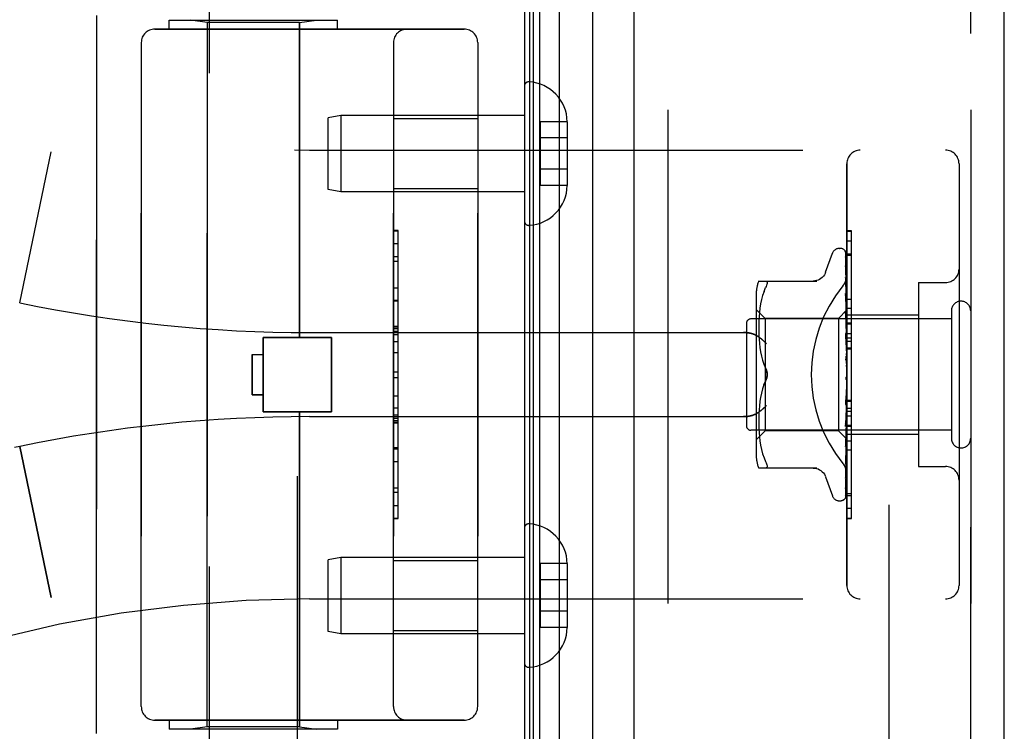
# Model space of a CAD drawing. Header units: inches. Extents: x 0 to 200, y 0 to 129.
# Tile 15 of 256: x 18.9 to 21.09, y 55.02 to 56.6. Entities that reach past the tile are written whole.
import ezdxf

# ---------------------------------------------------------------- set-up
doc = ezdxf.new("R2010")
doc.units = ezdxf.units.IN
doc.header["$LTSCALE"] = 11
doc.header["$MEASUREMENT"] = 0
doc.linetypes.add('HIDDEN', pattern=[0.2, 0.1, -0.1])
doc.layers.get('0').update_dxf_attribs({"linetype": 'CONTINUOUS'})
for name, color, linetype in [('DEFAULT_2', 8, 'HIDDEN'), ('LEFTHAND_DOOR_ASSEMBLY', 7, 'CONTINUOUS'), ('RIGHTHAND_DOOR_ASSEMBLY', 7, 'CONTINUOUS')]:
    doc.layers.add(name, color=color, linetype=linetype)

msp = doc.modelspace()

# ---------------------------------------------------------------- linework, layer by layer
at = {"color": 3, "linetype": 'Continuous'}
msp.add_line((20.0236, 94.0818), (20.0236, 34.2898), dxfattribs=at)
at = {"layer": 'DEFAULT_2', "color": 8, "linetype": 'HIDDEN'}
msp.add_line((20.8361, 92.9202), (20.8361, 35.4514), dxfattribs=at)
at = {"layer": 'LEFTHAND_DOOR_ASSEMBLY', "color": 7, "linetype": 'Continuous'}
for p, q in [((20.0579, 34.5294), (20.0579, 93.8422)), ((20.1013, 93.8512), (20.1013, 34.5204)), ((20.0355, 34.5385), (20.0355, 93.8331)), ((20.0442, 34.5361), (20.0442, 93.8355)), ((20.1765, 34.5488), (20.1765, 93.8228))]:
    msp.add_line(p, q, dxfattribs=at)
at = {"layer": 'LEFTHAND_DOOR_ASSEMBLY', "color": 3, "linetype": 'Continuous'}
for p, q in [((20.2686, 34.5708), (20.2686, 93.8008)), ((21.0936, 34.5708), (21.0936, 93.8008))]:
    msp.add_line(p, q, dxfattribs=at)
at = {"layer": 'LEFTHAND_DOOR_ASSEMBLY', "color": 8, "linetype": 'HIDDEN'}
for p, q in [((20.3436, 93.8008), (20.3436, 34.5708)), ((21.0186, 34.5708), (21.0186, 93.8008)), ((19.3216, 54.2828), (19.3216, 57.1308)), ((19.5176, 54.4843), (19.5176, 57.1308)), ((19.0696, 55.0108), (19.0696, 56.6108)), ((19.2321, 56.6008), (19.6071, 56.6008)), ((19.2321, 56.5808), (19.2321, 56.6008)), ((19.3166, 56.5955), (19.2791, 56.6008)), ((19.5226, 56.5955), (19.3166, 56.5955)), ((19.3166, 55.0261), (19.3166, 56.5955)), ((19.5226, 56.5955), (19.5601, 56.6008)), ((19.5226, 55.8938), (19.5226, 56.5955)), ((19.6071, 56.5808), (19.6071, 56.6008)), ((19.1996, 56.5808), (19.8896, 56.5808)), ((19.1696, 56.5508), (19.1696, 55.0708)), ((19.7321, 55.0708), (19.7321, 56.5508)), ((19.9196, 56.5508), (19.9196, 55.0708)), ((20.0236, 56.4532), (20.0236, 56.1534)), ((19.6144, 56.3883), (19.5861, 56.3833)), ((19.5861, 56.2233), (19.5861, 56.3833)), ((20.0236, 56.3883), (19.6144, 56.3883)), ((19.6144, 56.3883), (19.6144, 56.2183)), ((19.7321, 56.3813), (19.9196, 56.3813)), ((20.1191, 56.3744), (20.0591, 56.3744)), ((20.0591, 56.3744), (20.0591, 56.2322)), ((20.1191, 56.3744), (20.1191, 56.3733)), ((20.1191, 56.3733), (20.1191, 56.2333)), ((20.1191, 56.3383), (20.0591, 56.3383)), ((18.8986, 55.9708), (18.9684, 56.3074)), ((19.5446, 56.3108), (20.9626, 56.3108)), ((20.7426, 55.3408), (20.7426, 56.2808)), ((20.9926, 56.2808), (20.9926, 55.3408)), ((20.1191, 56.2683), (20.0591, 56.2683)), ((19.6144, 56.2183), (19.5861, 56.2233)), ((20.0236, 56.2183), (19.6144, 56.2183)), ((19.7321, 56.2253), (19.9196, 56.2253)), ((20.1191, 56.2322), (20.0591, 56.2322)), ((20.1191, 56.2333), (20.1191, 56.2322)), ((19.7421, 56.1318), (19.7321, 56.1318)), ((19.7321, 56.1315), (19.7421, 56.1315)), ((19.7421, 55.4898), (19.7421, 56.1318)), ((20.7426, 56.1086), (20.7526, 56.1086)), ((20.7526, 55.6979), (20.7526, 56.1086)), ((20.7261, 56.0921), (20.7269, 56.0921)), ((20.7399, 56.0824), (20.7418, 55.9536)), ((19.7421, 56.0734), (19.7321, 56.0734)), ((19.7321, 56.0632), (19.7421, 56.0632)), ((20.695, 56.0388), (20.7104, 56.0811)), ((20.7399, 56.0732), (20.7418, 55.9485)), ((20.7399, 56.0714), (20.7418, 55.9484)), ((20.7426, 56.0801), (20.7526, 56.0801)), ((20.7399, 56.0549), (20.7399, 56.0545)), ((20.7399, 56.0545), (20.7418, 55.9384)), ((20.7399, 56.0516), (20.7418, 55.9382)), ((20.5461, 56.0191), (20.6753, 56.0191)), ((20.7399, 56.027), (20.7399, 56.027)), ((20.7399, 56.027), (20.7418, 55.9237)), ((20.7407, 56.021), (20.7399, 56.027)), ((20.74, 56.0228), (20.7399, 56.0231)), ((20.7399, 56.0231), (20.7418, 55.9234)), ((20.7415, 56.0139), (20.7407, 56.021)), ((19.7321, 56.0044), (19.7421, 56.0044)), ((20.5579, 55.9961), (20.5548, 55.9872)), ((20.5579, 55.9961), (20.5615, 56.0046)), ((20.9026, 56.0158), (20.9626, 56.0158)), ((20.9026, 56.0158), (20.9026, 55.6058)), ((19.7421, 55.9742), (19.7321, 55.9742)), ((20.5405, 55.9904), (20.5405, 55.6312)), ((20.5523, 55.9779), (20.5503, 55.9683)), ((20.5548, 55.9873), (20.5523, 55.9779)), ((20.7399, 55.9915), (20.7399, 55.9916)), ((20.7399, 55.9916), (20.7418, 55.9049)), ((20.7411, 55.9802), (20.7399, 55.9915)), ((20.7399, 55.9868), (20.7418, 55.9045)), ((20.742, 55.9721), (20.7411, 55.9802)), ((20.5605, 55.9361), (20.5405, 55.9561)), ((20.5488, 55.9588), (20.5477, 55.9494)), ((20.5503, 55.9684), (20.5488, 55.9588)), ((20.7426, 55.9551), (20.7236, 55.9361)), ((20.7418, 55.9536), (20.7418, 55.9537)), ((20.7418, 55.9536), (20.7418, 55.9536)), ((20.7426, 55.9515), (20.7418, 55.9486)), ((20.7426, 55.9658), (20.742, 55.9721)), ((20.7426, 55.9588), (20.7526, 55.9588)), ((20.9756, 55.9528), (20.9756, 55.6688)), ((20.9756, 55.9348), (20.5286, 55.9348)), ((20.5464, 55.9319), (20.5462, 55.9235)), ((20.5469, 55.9406), (20.5464, 55.9318)), ((20.5477, 55.9495), (20.5469, 55.9405)), ((20.7236, 55.9361), (20.5605, 55.9361)), ((20.5605, 55.9361), (20.5605, 55.6856)), ((20.7236, 55.9361), (20.7236, 55.6856)), ((20.7399, 55.9494), (20.7399, 55.9497)), ((20.7399, 55.9497), (20.7418, 55.8826)), ((20.7416, 55.9324), (20.7399, 55.9494)), ((20.7399, 55.9442), (20.7418, 55.8822)), ((20.7426, 55.9213), (20.7416, 55.9324)), ((20.7418, 55.9484), (20.7418, 55.9486)), ((20.7418, 55.9485), (20.7418, 55.9484)), ((20.7426, 55.943), (20.7418, 55.9385)), ((20.7418, 55.9382), (20.7418, 55.9385)), ((20.7418, 55.9384), (20.7418, 55.9382)), ((20.7426, 55.9346), (20.7418, 55.9382)), ((20.7426, 55.9296), (20.7418, 55.9238)), ((20.7426, 55.9438), (20.9026, 55.9438)), ((19.7421, 55.9176), (19.7321, 55.9176)), ((19.7421, 55.9174), (19.7321, 55.9174)), ((19.7321, 55.9171), (19.7421, 55.9171)), ((20.5186, 55.9248), (20.5186, 55.6968)), ((20.5462, 55.9236), (20.5461, 55.9151)), ((20.5461, 55.9153), (20.5461, 55.9067)), ((20.5461, 55.9069), (20.5464, 55.8981)), ((20.7418, 55.9234), (20.7418, 55.9238)), ((20.7418, 55.9237), (20.7418, 55.9234)), ((20.7426, 55.9183), (20.7418, 55.9234)), ((20.7426, 55.912), (20.7418, 55.905)), ((19.4416, 55.8938), (19.5936, 55.8938)), ((19.4416, 55.7278), (19.4416, 55.8938)), ((19.5446, 55.9046), (20.5121, 55.9046)), ((19.5936, 55.7278), (19.5936, 55.8938)), ((20.5464, 55.8983), (20.5469, 55.8892)), ((20.5469, 55.8894), (20.5477, 55.8801)), ((20.74, 55.9024), (20.7399, 55.9027)), ((20.7399, 55.9027), (20.7418, 55.8578)), ((20.7399, 55.8967), (20.7418, 55.8572)), ((20.74, 55.9024), (20.7426, 55.8729)), ((20.7418, 55.9045), (20.7418, 55.905)), ((20.7418, 55.9049), (20.7418, 55.9046)), ((20.7426, 55.8982), (20.7418, 55.9046)), ((20.7426, 55.8907), (20.7418, 55.8828)), ((20.7426, 55.9027), (20.7526, 55.9027)), ((20.7426, 55.8927), (20.7526, 55.8927)), ((20.7426, 55.8855), (20.7526, 55.8855)), ((20.5477, 55.8803), (20.5488, 55.8708)), ((20.5488, 55.871), (20.5503, 55.8614)), ((20.7418, 55.8825), (20.7418, 55.8828)), ((20.7418, 55.8826), (20.7418, 55.8823)), ((20.7418, 55.8822), (20.7418, 55.8825)), ((20.7426, 55.8749), (20.7418, 55.8823)), ((20.7426, 55.8665), (20.7418, 55.858)), ((20.7426, 55.8704), (20.7526, 55.8704)), ((19.4166, 55.8558), (19.4416, 55.8558)), ((19.4166, 55.8558), (19.4166, 55.7658)), ((19.7421, 55.8592), (19.7321, 55.8592)), ((20.5503, 55.8616), (20.5523, 55.8521)), ((20.5523, 55.8521), (20.5548, 55.8428)), ((20.5548, 55.8429), (20.5578, 55.834)), ((20.74, 55.8522), (20.7426, 55.8222)), ((20.74, 55.8457), (20.741, 55.8376)), ((20.7418, 55.8572), (20.7418, 55.858)), ((20.7418, 55.8578), (20.7418, 55.8575)), ((20.7426, 55.8492), (20.7418, 55.8575)), ((20.5578, 55.834), (20.5615, 55.8254)), ((20.7426, 55.8403), (20.7418, 55.8315)), ((19.7321, 55.8171), (19.7421, 55.8171)), ((20.7416, 55.8052), (20.7416, 55.8053)), ((20.7417, 55.8054), (20.7418, 55.8055)), ((20.7417, 55.8053), (20.7417, 55.8054)), ((20.7426, 55.8131), (20.7418, 55.8042)), ((20.7418, 55.8055), (20.7419, 55.8056)), ((20.7426, 55.7948), (20.7418, 55.8037)), ((20.7426, 55.8073), (20.7424, 55.8069)), ((20.5548, 55.7788), (20.5523, 55.7695)), ((20.5578, 55.7876), (20.5615, 55.7962)), ((20.7418, 55.7776), (20.7399, 55.75)), ((20.7418, 55.777), (20.7399, 55.7438)), ((20.7426, 55.7858), (20.7418, 55.7772)), ((20.7418, 55.7776), (20.7418, 55.7767)), ((20.7418, 55.777), (20.7418, 55.7772)), ((20.7426, 55.768), (20.7418, 55.7767)), ((19.4166, 55.7658), (19.4416, 55.7658)), ((20.5503, 55.7602), (20.5488, 55.7506)), ((20.5523, 55.7695), (20.5503, 55.76)), ((20.74, 55.744), (20.7426, 55.7739)), ((20.7426, 55.7593), (20.7418, 55.7514)), ((20.7426, 55.7541), (20.7526, 55.7541)), ((19.7321, 55.7369), (19.7421, 55.7369)), ((20.5469, 55.7324), (20.5464, 55.7233)), ((20.5477, 55.7415), (20.5469, 55.7322)), ((20.5488, 55.7508), (20.5477, 55.7413)), ((20.7418, 55.7516), (20.7399, 55.7006)), ((20.7418, 55.7511), (20.7399, 55.6949)), ((20.7399, 55.7438), (20.74, 55.744)), ((20.7418, 55.7516), (20.7418, 55.751)), ((20.7418, 55.7511), (20.7418, 55.7514)), ((20.7426, 55.7427), (20.7418, 55.751)), ((20.7426, 55.7348), (20.7418, 55.7278)), ((19.4416, 55.7278), (19.5936, 55.7278)), ((19.5226, 55.0261), (19.5226, 55.7278)), ((19.5446, 55.7171), (20.5121, 55.7171)), ((19.7321, 55.7213), (19.7421, 55.7213)), ((19.7321, 55.7137), (19.7421, 55.7137)), ((20.5464, 55.7235), (20.5461, 55.7147)), ((20.5461, 55.7149), (20.5461, 55.7063)), ((20.7418, 55.7279), (20.7399, 55.6554)), ((20.7418, 55.7275), (20.7399, 55.6502)), ((20.7399, 55.6952), (20.7426, 55.7241)), ((20.7418, 55.7279), (20.7418, 55.7274)), ((20.7418, 55.7275), (20.7418, 55.7278)), ((20.7426, 55.7198), (20.7418, 55.7274)), ((20.7426, 55.7129), (20.7418, 55.7071)), ((19.7321, 55.7083), (19.7421, 55.7083)), ((19.7321, 55.7035), (19.7421, 55.7035)), ((20.5461, 55.7065), (20.5462, 55.698)), ((20.5462, 55.6982), (20.5464, 55.6897)), ((20.5464, 55.6898), (20.5469, 55.681)), ((20.7418, 55.7072), (20.7399, 55.6158)), ((20.7418, 55.7068), (20.7399, 55.6114)), ((20.7399, 55.6949), (20.7399, 55.6952)), ((20.7418, 55.6903), (20.7399, 55.5832)), ((20.7418, 55.69), (20.7399, 55.5798)), ((20.7418, 55.7072), (20.7418, 55.7068)), ((20.7418, 55.7068), (20.7418, 55.7071)), ((20.7426, 55.7003), (20.7418, 55.7068)), ((20.7426, 55.6946), (20.7418, 55.6902)), ((20.7418, 55.6903), (20.7418, 55.6899)), ((20.7418, 55.69), (20.7418, 55.6902)), ((20.7426, 55.6847), (20.7418, 55.6899)), ((20.7426, 55.6979), (20.7526, 55.6979)), ((20.7526, 55.6975), (20.7426, 55.6975)), ((20.7426, 55.6958), (20.7526, 55.6958)), ((20.7526, 55.4902), (20.7526, 55.6975)), ((20.9756, 55.6868), (20.5286, 55.6868)), ((20.5605, 55.6856), (20.5405, 55.6656)), ((20.5469, 55.6811), (20.5477, 55.6721)), ((20.5477, 55.6722), (20.5488, 55.6628)), ((20.7236, 55.6856), (20.5605, 55.6856)), ((20.7418, 55.6673), (20.7236, 55.6856)), ((20.7418, 55.6777), (20.7399, 55.5589)), ((20.7418, 55.6775), (20.7399, 55.5566)), ((20.7418, 55.67), (20.7399, 55.5426)), ((20.7416, 55.6667), (20.7426, 55.6774)), ((20.7426, 55.6806), (20.7418, 55.6777)), ((20.7418, 55.6777), (20.7418, 55.6775)), ((20.7418, 55.6775), (20.7418, 55.6777)), ((20.7426, 55.6738), (20.7418, 55.6775)), ((20.7418, 55.67), (20.7418, 55.6699)), ((20.7418, 55.6699), (20.7418, 55.67)), ((20.7426, 55.6666), (20.7418, 55.6673)), ((20.7418, 55.6673), (20.7418, 55.6673)), ((20.7426, 55.6778), (20.9026, 55.6778)), ((18.8986, 55.6508), (18.8872, 55.6484)), ((18.8986, 55.6508), (18.9684, 55.3142)), ((19.7321, 55.6451), (19.7421, 55.6451)), ((20.5488, 55.6628), (20.5503, 55.6532)), ((20.5503, 55.6533), (20.5523, 55.6437)), ((20.5523, 55.6437), (20.5548, 55.6343)), ((20.7399, 55.6502), (20.7399, 55.6504)), ((20.5548, 55.6344), (20.5579, 55.6255)), ((20.5579, 55.6255), (20.5615, 55.6171)), ((20.7411, 55.622), (20.742, 55.6296)), ((20.742, 55.6296), (20.7426, 55.6356)), ((20.7526, 55.6424), (20.7426, 55.6424)), ((20.6753, 55.6025), (20.5461, 55.6025)), ((20.7399, 55.6114), (20.7399, 55.6115)), ((20.9026, 55.6058), (20.9626, 55.6058)), ((20.695, 55.5828), (20.7104, 55.5405)), ((20.7399, 55.5796), (20.7407, 55.585)), ((20.7399, 55.5832), (20.7399, 55.583)), ((20.7399, 55.5798), (20.7399, 55.5797)), ((20.7399, 55.5797), (20.7399, 55.5796)), ((20.7399, 55.5566), (20.7399, 55.5559)), ((20.7383, 55.5341), (20.7383, 55.5341)), ((20.7426, 55.5455), (20.7526, 55.5455)), ((19.7321, 55.5188), (19.7421, 55.5188)), ((20.7261, 55.5296), (20.7269, 55.5296)), ((19.7321, 55.4898), (19.7421, 55.4898)), ((20.7426, 55.491), (20.7526, 55.491)), ((20.7426, 55.4902), (20.7526, 55.4902)), ((20.0236, 55.4682), (20.0236, 55.1684)), ((19.6144, 55.4033), (19.5861, 55.3983)), ((20.0236, 55.4033), (19.6144, 55.4033)), ((19.6144, 55.4033), (19.6144, 55.2333)), ((19.5861, 55.2383), (19.5861, 55.3983)), ((19.7321, 55.3963), (19.9196, 55.3963)), ((20.1191, 55.3894), (20.0591, 55.3894)), ((20.0591, 55.3894), (20.0591, 55.2472)), ((20.1191, 55.3894), (20.1191, 55.3883)), ((20.1191, 55.3883), (20.1191, 55.2483)), ((20.1191, 55.3533), (20.0591, 55.3533)), ((19.5446, 55.3108), (20.9626, 55.3108)), ((20.1191, 55.2833), (20.0591, 55.2833)), ((20.1191, 55.2483), (20.1191, 55.2472)), ((19.6144, 55.2333), (19.5861, 55.2383)), ((20.0236, 55.2333), (19.6144, 55.2333)), ((19.7321, 55.2403), (19.9196, 55.2403)), ((20.1191, 55.2472), (20.0591, 55.2472)), ((19.8896, 55.0408), (19.1996, 55.0408)), ((19.2321, 55.0408), (19.2321, 55.0208)), ((19.6071, 55.0408), (19.6071, 55.0208)), ((19.6071, 55.0208), (19.2321, 55.0208)), ((19.3166, 55.0261), (19.2791, 55.0208)), ((19.5226, 55.0261), (19.3166, 55.0261)), ((19.5226, 55.0261), (19.5601, 55.0208))]:
    msp.add_line(p, q, dxfattribs=at)
for points in [[(20.7392, 56.0847), (20.7391, 56.0847), (20.7391, 56.0848), (20.7391, 56.0847), (20.7392, 56.0846), (20.7394, 56.0843), (20.7395, 56.0839), (20.7397, 56.0834), (20.7398, 56.0829), (20.7399, 56.0823), (20.7399, 56.0818)], [(20.7392, 56.0852), (20.7394, 56.0848), (20.7396, 56.0843), (20.7398, 56.0837), (20.7399, 56.0831), (20.7399, 56.0824)], [(20.7426, 56.0754), (20.7422, 56.077), (20.7418, 56.0786), (20.7413, 56.0802), (20.7408, 56.0816), (20.7403, 56.083), (20.7397, 56.0843), (20.7392, 56.0852)], [(20.7426, 56.0786), (20.7425, 56.0788), (20.7422, 56.0795), (20.7419, 56.0801), (20.7417, 56.0807), (20.7414, 56.0813), (20.7411, 56.0819), (20.7407, 56.0824), (20.7404, 56.0828), (20.7402, 56.0833), (20.7399, 56.0837), (20.7396, 56.084), (20.7392, 56.0847)], [(20.7426, 56.081), (20.7422, 56.082), (20.7418, 56.0829), (20.7417, 56.083)], [(20.7398, 56.0726), (20.7398, 56.0727), (20.7397, 56.0728), (20.7397, 56.0729), (20.7397, 56.0728), (20.7398, 56.0725), (20.7399, 56.0722), (20.7399, 56.0717), (20.7399, 56.0714)], [(20.7398, 56.0743), (20.7398, 56.0741), (20.7399, 56.0736), (20.7399, 56.0732)], [(20.7426, 56.0604), (20.7423, 56.0622), (20.7419, 56.0645), (20.7415, 56.0667), (20.741, 56.0688), (20.7406, 56.0709), (20.7401, 56.0729), (20.7398, 56.0743)], [(20.7401, 56.0721), (20.7399, 56.0725), (20.7398, 56.0726)], [(20.7426, 56.0669), (20.7425, 56.0671), (20.7422, 56.0678), (20.742, 56.0685), (20.7417, 56.0691), (20.7414, 56.0697), (20.7411, 56.0702), (20.7408, 56.0708), (20.7405, 56.0713), (20.7401, 56.0721)], [(20.6949, 56.0383), (20.6941, 56.0364), (20.6924, 56.0331), (20.6902, 56.0301), (20.6877, 56.0273), (20.6849, 56.0249), (20.6817, 56.0229), (20.6783, 56.0212), (20.6748, 56.0201), (20.6711, 56.0194), (20.6674, 56.0191)], [(20.7426, 56.0366), (20.7423, 56.0386), (20.7419, 56.0415), (20.7415, 56.0444), (20.7411, 56.0473), (20.7407, 56.0501), (20.7402, 56.053), (20.7399, 56.0549)], [(20.7399, 56.052), (20.7399, 56.0521), (20.7399, 56.0521), (20.7399, 56.052), (20.7399, 56.0518), (20.7399, 56.0516)], [(20.7405, 56.0507), (20.7403, 56.0512), (20.7401, 56.0516), (20.74, 56.0519), (20.7399, 56.052)], [(20.7426, 56.046), (20.7424, 56.0465), (20.7421, 56.0473), (20.7417, 56.0481), (20.7414, 56.0488), (20.7411, 56.0495), (20.7405, 56.0507)], [(20.5615, 56.0191), (20.5627, 56.0189), (20.5637, 56.0184), (20.5644, 56.0176), (20.5648, 56.0165), (20.5649, 56.0152), (20.5648, 56.0137), (20.5644, 56.0119), (20.5637, 56.0097), (20.5627, 56.0073), (20.5615, 56.0046)], [(20.7338, 56.0088), (20.7343, 56.0094), (20.7347, 56.01), (20.7352, 56.0106), (20.7356, 56.0112), (20.7361, 56.0119), (20.7365, 56.0125), (20.7369, 56.0132), (20.7373, 56.0139), (20.7377, 56.0146), (20.7381, 56.0153), (20.7385, 56.016), (20.7389, 56.0168), (20.7392, 56.0175), (20.7395, 56.0183), (20.7399, 56.019), (20.7402, 56.0198), (20.7405, 56.0206), (20.7407, 56.0213), (20.741, 56.0221), (20.7412, 56.0229), (20.7414, 56.0237), (20.7416, 56.0245), (20.7418, 56.0253), (20.742, 56.026), (20.7421, 56.0268), (20.7422, 56.0276), (20.7423, 56.0284), (20.7424, 56.0291), (20.7425, 56.0299), (20.7425, 56.0307), (20.7426, 56.0314), (20.7426, 56.0322)], [(20.7426, 56.0167), (20.7423, 56.0173), (20.742, 56.0182), (20.7416, 56.019), (20.7413, 56.0198), (20.7409, 56.0205), (20.7406, 56.0212), (20.7404, 56.0218), (20.7402, 56.0223), (20.74, 56.0227), (20.74, 56.0228)], [(20.7426, 56.0047), (20.7423, 56.0069), (20.7415, 56.0139)], [(20.7411, 55.9834), (20.7408, 55.9841), (20.7405, 55.9848), (20.7403, 55.9854), (20.7401, 55.9859), (20.74, 55.9863), (20.7399, 55.9866), (20.7399, 55.9868)], [(20.7426, 55.98), (20.7424, 55.9804), (20.7421, 55.9812), (20.7417, 55.982), (20.7411, 55.9834)], [(20.7426, 55.955), (20.7424, 55.9547), (20.7422, 55.9544), (20.742, 55.954), (20.7418, 55.9537)], [(20.7426, 55.9547), (20.7423, 55.9544), (20.7421, 55.9541), (20.7419, 55.9539), (20.7418, 55.9537), (20.7418, 55.9536), (20.7418, 55.9536)], [(20.7426, 55.954), (20.7423, 55.9538), (20.7421, 55.9537), (20.7419, 55.9536), (20.7418, 55.9536), (20.7418, 55.9536), (20.7418, 55.9536)], [(20.7426, 55.9532), (20.7424, 55.9534), (20.7422, 55.9535), (20.742, 55.9536), (20.7418, 55.9536)], [(20.7419, 55.9389), (20.7412, 55.9403), (20.7408, 55.9411), (20.7405, 55.9418), (20.7403, 55.9425), (20.7401, 55.9431), (20.74, 55.9436), (20.7399, 55.9441), (20.7399, 55.9442)], [(20.7426, 55.9501), (20.7423, 55.9497), (20.7421, 55.9493), (20.7419, 55.949), (20.7418, 55.9488), (20.7418, 55.9486), (20.7418, 55.9485)], [(20.7426, 55.9464), (20.7424, 55.9469), (20.7422, 55.9474), (20.742, 55.9479), (20.7418, 55.9484)], [(20.7426, 55.9482), (20.7423, 55.9481), (20.7421, 55.9481), (20.7419, 55.9481), (20.7418, 55.9482), (20.7418, 55.9484)], [(20.7426, 55.9405), (20.7423, 55.94), (20.7421, 55.9396), (20.7419, 55.9392), (20.7418, 55.9388), (20.7418, 55.9385), (20.7418, 55.9384)], [(20.7426, 55.9375), (20.7423, 55.9375), (20.7421, 55.9376), (20.7419, 55.9377), (20.7418, 55.9379), (20.7418, 55.9382)], [(20.7426, 55.9373), (20.7422, 55.9381), (20.7419, 55.9389)], [(20.7426, 55.9262), (20.7423, 55.9257), (20.7421, 55.9251), (20.7419, 55.9247), (20.7418, 55.9242), (20.7418, 55.9238), (20.7418, 55.9237)], [(20.7426, 55.9221), (20.7423, 55.9222), (20.7421, 55.9224), (20.7419, 55.9227), (20.7418, 55.923), (20.7418, 55.9234)], [(20.7426, 55.9078), (20.7423, 55.9072), (20.7421, 55.9066), (20.7419, 55.906), (20.7418, 55.9055), (20.7418, 55.905), (20.7418, 55.9049)], [(20.5121, 55.9046), (20.5134, 55.9045), (20.5147, 55.9045), (20.516, 55.9045), (20.5172, 55.9044), (20.5185, 55.9043), (20.5197, 55.9042), (20.5209, 55.904), (20.5221, 55.9039), (20.5233, 55.9037), (20.5245, 55.9035), (20.5256, 55.9033), (20.5267, 55.9031), (20.5278, 55.9028), (20.5289, 55.9026), (20.5299, 55.9023), (20.5309, 55.902), (20.5319, 55.9017), (20.5328, 55.9014), (20.5337, 55.9011), (20.5346, 55.9008), (20.5355, 55.9005), (20.5363, 55.9001), (20.5371, 55.8998), (20.5379, 55.8994), (20.5387, 55.899), (20.5394, 55.8987), (20.5401, 55.8983), (20.5408, 55.8979), (20.5415, 55.8975), (20.5421, 55.8972)], [(20.5634, 55.8796), (20.5628, 55.8801), (20.5623, 55.8807), (20.5618, 55.8812), (20.5612, 55.8818), (20.5607, 55.8824), (20.5601, 55.8829), (20.5595, 55.8835), (20.559, 55.8841), (20.5584, 55.8846), (20.5578, 55.8852), (20.5571, 55.8858), (20.5565, 55.8863), (20.5559, 55.8869), (20.5553, 55.8875), (20.5546, 55.888), (20.554, 55.8885), (20.5533, 55.8891), (20.5527, 55.8896), (20.552, 55.8902), (20.5514, 55.8907), (20.5507, 55.8912), (20.55, 55.8917), (20.5494, 55.8922), (20.5487, 55.8927), (20.548, 55.8932), (20.5474, 55.8937), (20.5467, 55.8941), (20.546, 55.8946), (20.5454, 55.895), (20.5447, 55.8955), (20.5441, 55.8959), (20.5434, 55.8963), (20.5428, 55.8968), (20.5421, 55.8972)], [(20.7426, 55.8902), (20.7425, 55.8903), (20.7422, 55.8909), (20.7419, 55.8915), (20.7415, 55.8921), (20.7412, 55.8927), (20.7409, 55.8934), (20.7406, 55.8941), (20.7403, 55.8947), (20.7401, 55.8954), (20.74, 55.8961), (20.7399, 55.8967)], [(20.7426, 55.9027), (20.7423, 55.903), (20.7421, 55.9033), (20.7419, 55.9036), (20.7418, 55.904), (20.7418, 55.9045)], [(20.7426, 55.8858), (20.7423, 55.8852), (20.7421, 55.8846), (20.7419, 55.884), (20.7418, 55.8834), (20.7418, 55.8828), (20.7418, 55.8826)], [(20.7426, 55.88), (20.7423, 55.8803), (20.7421, 55.8807), (20.742, 55.8811), (20.7418, 55.8816), (20.7418, 55.882), (20.7418, 55.8822)], [(20.7426, 55.8404), (20.7425, 55.8405), (20.7422, 55.8409), (20.742, 55.8413), (20.7417, 55.8417), (20.7415, 55.842), (20.7412, 55.8425), (20.7409, 55.8429), (20.7407, 55.8435), (20.7404, 55.844), (20.7402, 55.8447), (20.74, 55.8454), (20.74, 55.8458)], [(20.7426, 55.8611), (20.7423, 55.8605), (20.7421, 55.8599), (20.7419, 55.8593), (20.7418, 55.8586), (20.7418, 55.8581), (20.7418, 55.8578)], [(20.7426, 55.8548), (20.7423, 55.8553), (20.7421, 55.8557), (20.7419, 55.8563), (20.7418, 55.8568), (20.7418, 55.8572)], [(20.5615, 55.8254), (20.5621, 55.8241), (20.5626, 55.8228), (20.5631, 55.8214), (20.5636, 55.82)], [(20.5649, 55.8108), (20.5648, 55.8132), (20.5645, 55.8156), (20.5641, 55.8181), (20.5634, 55.8206), (20.5625, 55.823), (20.5615, 55.8254)], [(20.741, 55.8376), (20.7416, 55.8325), (20.7418, 55.8303)], [(20.7426, 55.8346), (20.7423, 55.834), (20.7421, 55.8334), (20.7419, 55.8328), (20.7418, 55.8322), (20.7418, 55.8316), (20.7418, 55.831)], [(20.7418, 55.8303), (20.7418, 55.8309), (20.7418, 55.8315)], [(20.7426, 55.828), (20.7423, 55.8285), (20.7421, 55.8291), (20.7419, 55.8297), (20.7418, 55.8303)], [(20.5615, 55.7962), (20.5625, 55.7986), (20.5634, 55.801), (20.5641, 55.8035), (20.5645, 55.806), (20.5648, 55.8084), (20.5649, 55.8108)], [(20.5635, 55.8013), (20.5629, 55.7995), (20.5622, 55.7978), (20.5615, 55.7962)], [(20.564, 55.8185), (20.5643, 55.8169), (20.5646, 55.8154), (20.5648, 55.8138), (20.5649, 55.8123), (20.5649, 55.8108)], [(20.5649, 55.8108), (20.5649, 55.8089), (20.5647, 55.807), (20.5644, 55.805), (20.564, 55.8031)], [(20.741, 55.8045), (20.7408, 55.8042), (20.7406, 55.8038), (20.7404, 55.8033), (20.7402, 55.8028), (20.7401, 55.8022), (20.74, 55.8016), (20.7399, 55.801), (20.74, 55.8004)], [(20.7424, 55.8069), (20.7422, 55.8065), (20.7419, 55.806), (20.7417, 55.8056), (20.7415, 55.8052), (20.7412, 55.8048), (20.741, 55.8045)], [(20.7416, 55.8052), (20.7414, 55.8051), (20.7412, 55.8048), (20.741, 55.8045)], [(20.741, 55.8045), (20.7411, 55.8046), (20.7412, 55.8047), (20.7412, 55.8048), (20.7413, 55.8049)], [(20.7414, 55.805), (20.7415, 55.8051), (20.7415, 55.8052)], [(20.7418, 55.8055), (20.7418, 55.8055), (20.7416, 55.8052)], [(20.7424, 55.8069), (20.7423, 55.8067), (20.7421, 55.8062), (20.7419, 55.8055), (20.7418, 55.8049), (20.7418, 55.8043), (20.7418, 55.8037)], [(20.7426, 55.8006), (20.7423, 55.8012), (20.7421, 55.8018), (20.7419, 55.8024), (20.7418, 55.803), (20.7418, 55.8036), (20.7418, 55.8042)], [(20.7419, 55.8056), (20.7419, 55.8056), (20.742, 55.8057), (20.7421, 55.8058), (20.7422, 55.806), (20.7424, 55.8062), (20.7425, 55.8063), (20.7426, 55.8065)], [(20.5615, 55.7962), (20.5578, 55.7876), (20.5548, 55.7787)], [(20.7426, 55.78), (20.7423, 55.7796), (20.7421, 55.779), (20.7419, 55.7785), (20.7418, 55.7779), (20.7418, 55.7776)], [(20.7426, 55.7736), (20.7423, 55.7742), (20.7421, 55.7748), (20.7419, 55.7754), (20.7418, 55.776), (20.7418, 55.7766), (20.7418, 55.777)], [(20.7399, 55.75), (20.74, 55.7501), (20.74, 55.7508), (20.7402, 55.7514), (20.7404, 55.7521), (20.7407, 55.7527), (20.741, 55.7533), (20.7413, 55.7539), (20.7416, 55.7544), (20.7421, 55.7554)], [(20.7426, 55.7539), (20.7423, 55.7535), (20.7421, 55.7531), (20.7419, 55.7526), (20.7418, 55.7521), (20.7418, 55.7516)], [(20.7421, 55.7554), (20.7424, 55.7559), (20.7426, 55.7561)], [(20.5421, 55.7245), (20.5428, 55.7249), (20.5434, 55.7253), (20.5441, 55.7257), (20.5447, 55.7261), (20.5454, 55.7266), (20.546, 55.727), (20.5467, 55.7275), (20.5474, 55.7279), (20.548, 55.7284), (20.5487, 55.7289), (20.5494, 55.7294), (20.55, 55.7299), (20.5507, 55.7304), (20.5514, 55.7309), (20.552, 55.7314), (20.5527, 55.732), (20.5533, 55.7325), (20.554, 55.7331), (20.5546, 55.7336), (20.5553, 55.7342), (20.5559, 55.7347), (20.5565, 55.7353), (20.5571, 55.7358), (20.5578, 55.7364), (20.5584, 55.737), (20.559, 55.7375), (20.5595, 55.7381), (20.5601, 55.7387), (20.5607, 55.7392), (20.5612, 55.7398), (20.5618, 55.7404), (20.5623, 55.7409), (20.5628, 55.7415), (20.5634, 55.7421)], [(20.7426, 55.7479), (20.7423, 55.7485), (20.7421, 55.7491), (20.7419, 55.7497), (20.7418, 55.7503), (20.7418, 55.7509), (20.7418, 55.7511)], [(20.5421, 55.7245), (20.5415, 55.7241), (20.5408, 55.7237), (20.5401, 55.7233), (20.5394, 55.7229), (20.5387, 55.7226), (20.5379, 55.7222), (20.5371, 55.7218), (20.5363, 55.7215), (20.5355, 55.7211), (20.5346, 55.7208), (20.5337, 55.7205), (20.5328, 55.7202), (20.5319, 55.7199), (20.5309, 55.7196), (20.5299, 55.7193), (20.5289, 55.719), (20.5278, 55.7188), (20.5267, 55.7185), (20.5256, 55.7183), (20.5245, 55.7181), (20.5233, 55.7179), (20.5221, 55.7177), (20.5209, 55.7176), (20.5197, 55.7174), (20.5185, 55.7173), (20.5172, 55.7172), (20.516, 55.7172), (20.5147, 55.7171), (20.5134, 55.7171), (20.5121, 55.7171)], [(20.7426, 55.7299), (20.7423, 55.7296), (20.7421, 55.7292), (20.7419, 55.7288), (20.7418, 55.7283), (20.7418, 55.7279)], [(20.7426, 55.7244), (20.7423, 55.725), (20.7421, 55.7256), (20.7419, 55.7262), (20.7418, 55.7268), (20.7418, 55.7273), (20.7418, 55.7275)], [(20.7399, 55.7006), (20.7399, 55.7007), (20.74, 55.7013), (20.7401, 55.7019), (20.7404, 55.7026), (20.7406, 55.7034), (20.7409, 55.7041), (20.7413, 55.7048)], [(20.7413, 55.7048), (20.7419, 55.7061), (20.7423, 55.7068), (20.7426, 55.7074)], [(20.7426, 55.7087), (20.7423, 55.7085), (20.7421, 55.7083), (20.7419, 55.708), (20.7418, 55.7076), (20.7418, 55.7072)], [(20.7426, 55.7041), (20.7423, 55.7047), (20.7421, 55.7053), (20.7419, 55.7058), (20.7418, 55.7063), (20.7418, 55.7067), (20.7418, 55.7068)], [(20.7426, 55.6913), (20.7423, 55.6912), (20.7421, 55.6911), (20.7419, 55.6909), (20.7418, 55.6906), (20.7418, 55.6903)], [(20.7426, 55.6877), (20.7423, 55.6882), (20.7421, 55.6887), (20.7419, 55.6891), (20.7418, 55.6896), (20.7418, 55.6899), (20.7418, 55.69)], [(20.7418, 55.6673), (20.7399, 55.5382), (20.7399, 55.5378), (20.7399, 55.5374), (20.7398, 55.537), (20.7397, 55.5367), (20.7396, 55.5363), (20.7395, 55.536), (20.7393, 55.5357), (20.7392, 55.5354), (20.739, 55.5351), (20.7389, 55.5348), (20.7387, 55.5346), (20.7385, 55.5344), (20.7384, 55.5342), (20.7383, 55.5341), (20.7383, 55.5341), (20.7383, 55.5341)], [(20.7399, 55.6504), (20.7403, 55.6536), (20.7416, 55.6667)], [(20.7426, 55.6782), (20.7423, 55.6782), (20.7421, 55.6782), (20.7419, 55.6781), (20.7418, 55.6779), (20.7418, 55.6777)], [(20.7426, 55.6757), (20.7423, 55.6761), (20.7421, 55.6765), (20.7419, 55.6769), (20.7418, 55.6772), (20.7418, 55.6775), (20.7418, 55.6775)], [(20.7426, 55.6712), (20.7424, 55.6708), (20.7422, 55.6705), (20.742, 55.6702), (20.7418, 55.67)], [(20.7426, 55.6698), (20.7423, 55.67), (20.7421, 55.6701), (20.7419, 55.6701), (20.7418, 55.6701), (20.7418, 55.67)], [(20.7426, 55.6686), (20.7423, 55.6689), (20.7421, 55.6692), (20.7419, 55.6695), (20.7418, 55.6697), (20.7418, 55.6699), (20.7418, 55.6699)], [(20.7426, 55.6677), (20.7424, 55.6682), (20.7422, 55.6687), (20.742, 55.6693), (20.7418, 55.6699)], [(20.7426, 55.6668), (20.7424, 55.6669), (20.7422, 55.667), (20.742, 55.6671), (20.7418, 55.6673)], [(20.7399, 55.6554), (20.74, 55.6557), (20.74, 55.6562), (20.7402, 55.6567), (20.7404, 55.6574), (20.7407, 55.6581), (20.7411, 55.6589)], [(20.7411, 55.6589), (20.7418, 55.6605), (20.7422, 55.6613), (20.7425, 55.6621), (20.7426, 55.6623)], [(20.7399, 55.6115), (20.7403, 55.6142), (20.7411, 55.622)], [(20.7417, 55.6203), (20.742, 55.6211), (20.7424, 55.6219), (20.7426, 55.6224)], [(20.5615, 55.6171), (20.5627, 55.6143), (20.5637, 55.6119), (20.5644, 55.6097), (20.5648, 55.6079), (20.5649, 55.6064), (20.5648, 55.6051), (20.5644, 55.604), (20.5637, 55.6032), (20.5627, 55.6027), (20.5615, 55.6025)], [(20.6674, 55.6025), (20.6711, 55.6022), (20.6748, 55.6015), (20.6783, 55.6004), (20.6817, 55.5987), (20.6849, 55.5967), (20.6877, 55.5943), (20.6902, 55.5915), (20.6924, 55.5885), (20.6941, 55.5852), (20.6949, 55.5833)], [(20.7426, 55.5894), (20.7426, 55.5902), (20.7425, 55.5909), (20.7425, 55.5917), (20.7424, 55.5925), (20.7423, 55.5932), (20.7422, 55.594), (20.7421, 55.5948), (20.742, 55.5956), (20.7418, 55.5963), (20.7416, 55.5971), (20.7414, 55.5979), (20.7412, 55.5987), (20.741, 55.5995), (20.7407, 55.6003), (20.7405, 55.601), (20.7402, 55.6018), (20.7399, 55.6026), (20.7395, 55.6033), (20.7392, 55.6041), (20.7389, 55.6048), (20.7385, 55.6056), (20.7381, 55.6063), (20.7377, 55.607), (20.7373, 55.6077), (20.7369, 55.6084), (20.7365, 55.6091), (20.7361, 55.6097), (20.7356, 55.6104), (20.7352, 55.611), (20.7347, 55.6116), (20.7343, 55.6122), (20.7338, 55.6128)], [(20.7399, 55.6158), (20.7399, 55.6158), (20.7399, 55.6159), (20.74, 55.6161), (20.7401, 55.6164), (20.7402, 55.6169), (20.7405, 55.6175), (20.7407, 55.6181), (20.741, 55.6188), (20.7417, 55.6203)], [(20.7407, 55.585), (20.7411, 55.5883), (20.7415, 55.5915), (20.7419, 55.5947), (20.7423, 55.5979), (20.7426, 55.6)], [(20.7399, 55.583), (20.7399, 55.5831), (20.74, 55.5833), (20.7401, 55.5836), (20.7403, 55.584), (20.7405, 55.5846), (20.7408, 55.5852), (20.7411, 55.5858), (20.7415, 55.5866), (20.7418, 55.5874), (20.7422, 55.5882), (20.7425, 55.5891), (20.7426, 55.5893)], [(20.7398, 55.5581), (20.7398, 55.5581), (20.7398, 55.558), (20.7398, 55.5581), (20.7399, 55.5583), (20.7401, 55.5586), (20.7403, 55.5591), (20.7408, 55.5601)], [(20.7399, 55.5589), (20.7399, 55.5586), (20.7399, 55.5583), (20.7398, 55.5581)], [(20.7399, 55.5559), (20.7402, 55.5576), (20.7406, 55.56), (20.7411, 55.5625), (20.7415, 55.565), (20.7419, 55.5676), (20.7423, 55.5702), (20.7426, 55.572)], [(20.7408, 55.5601), (20.7411, 55.5607), (20.7414, 55.5613), (20.7417, 55.562), (20.742, 55.5627), (20.7423, 55.5634), (20.7426, 55.5641)], [(20.7381, 55.5339), (20.739, 55.5347), (20.7398, 55.5359), (20.7405, 55.537), (20.7411, 55.5382), (20.7416, 55.5394), (20.7421, 55.5407), (20.7426, 55.5423)], [(20.7383, 55.5341), (20.7384, 55.5342), (20.7386, 55.5344)], [(20.7386, 55.5344), (20.7387, 55.5345), (20.7388, 55.5347), (20.739, 55.5348), (20.7391, 55.535), (20.7393, 55.5352), (20.7394, 55.5354), (20.7396, 55.5356), (20.7398, 55.5358), (20.74, 55.536), (20.7401, 55.5362), (20.7403, 55.5365), (20.7405, 55.5367), (20.7407, 55.537), (20.7408, 55.5373), (20.741, 55.5375), (20.7412, 55.5378), (20.7414, 55.5381), (20.7415, 55.5385), (20.7417, 55.5388), (20.7419, 55.5391), (20.742, 55.5395), (20.7422, 55.5398), (20.7423, 55.5402), (20.7425, 55.5405), (20.7426, 55.5408)], [(20.7399, 55.5438), (20.7399, 55.5434), (20.7398, 55.5428), (20.7397, 55.5423), (20.7396, 55.542), (20.7395, 55.5418), (20.7395, 55.5417)], [(20.7395, 55.5417), (20.7395, 55.5417), (20.7395, 55.5417), (20.7396, 55.5419), (20.7397, 55.5421), (20.7402, 55.5429)], [(20.7396, 55.5409), (20.74, 55.542), (20.7405, 55.5436), (20.741, 55.5453), (20.7414, 55.5471), (20.7418, 55.549), (20.7423, 55.5509), (20.7426, 55.5526)], [(20.7399, 55.5426), (20.7399, 55.542), (20.7398, 55.5414), (20.7397, 55.5409), (20.7396, 55.5409)], [(20.7402, 55.5429), (20.7405, 55.5434), (20.7408, 55.5439), (20.7411, 55.5445), (20.7415, 55.5451), (20.7418, 55.5457), (20.7421, 55.5464), (20.7424, 55.5471), (20.7426, 55.5477)]]:
    msp.add_lwpolyline(points, dxfattribs=at)
for centre, radius, start, end in [((19.5446, 59.0859), 2.7751, 223.8884, 270), ((19.1996, 56.5508), 0.03, 90, 180), ((19.7621, 56.5508), 0.03, 90, 180), ((19.8896, 56.5508), 0.03, 0, 90), ((20.0336, 56.4532), 0.01, 86.7754, 180), ((20.0291, 56.3733), 0.09, 0.672, 86.7754), ((20.7726, 56.2808), 0.03, 90, 180), ((20.9626, 56.2808), 0.03, 0, 90), ((20.0291, 56.2333), 0.09, 273.2246, 359.328), ((20.0336, 56.1534), 0.01, 180, 273.2246), ((20.7261, 56.0754), 0.0167, 90, 160), ((20.7269, 56.0754), 0.0167, 27.1488, 90), ((20.9626, 56.0458), 0.03, 270, 360), ((20.6181, 55.9904), 0.0776, 157.9239, 180), ((20.9971, 55.9528), 0.0215, 0, 180), ((19.5446, 59.0859), 3.1814, 258.2843, 270), ((20.5286, 55.9248), 0.01, 90, 180), ((19.5446, 52.5357), 3.1814, 90, 101.7157), ((20.5286, 55.6968), 0.01, 180, 270), ((20.9971, 55.6688), 0.0215, 180, 360), ((20.6181, 55.6312), 0.0776, 180, 202.0761), ((20.9626, 55.5758), 0.03, 0, 90), ((20.7261, 55.5462), 0.0167, 200, 270), ((20.7269, 55.5462), 0.0167, 270, 312.2353), ((20.0336, 55.4682), 0.01, 86.7754, 180), ((20.0291, 55.3883), 0.09, 0.672, 86.7754), ((20.7726, 55.3408), 0.03, 180, 270), ((20.9626, 55.3408), 0.03, 270, 360), ((19.5446, 52.5357), 2.7751, 90, 136.1116), ((20.0291, 55.2483), 0.09, 273.2246, 359.328), ((20.0336, 55.1684), 0.01, 180, 273.2246), ((19.1996, 55.0708), 0.03, 180, 270), ((19.7621, 55.0708), 0.03, 180, 270), ((19.8896, 55.0708), 0.03, 270, 360)]:
    msp.add_arc(centre, radius, start, end, dxfattribs=at)
msp.add_ellipse((20.9756, 55.8108), major_axis=(0, 0.3125), ratio=1, start_param=0.884689, end_param=2.256904, dxfattribs=at)
at = {"layer": 'RIGHTHAND_DOOR_ASSEMBLY', "color": 8, "linetype": 'HIDDEN'}
for p, q in [((20.3436, 93.8008), (20.3436, 34.5708)), ((21.0186, 93.8008), (21.0186, 34.5708)), ((19.0696, 56.6108), (19.0696, 55.0108)), ((19.2321, 56.6008), (19.6071, 56.6008)), ((19.2321, 56.5808), (19.2321, 56.6008)), ((19.3166, 56.5955), (19.2791, 56.6008)), ((19.5226, 56.5955), (19.3166, 56.5955)), ((19.3166, 56.5955), (19.3166, 55.0261)), ((19.5226, 56.5955), (19.5601, 56.6008)), ((19.5226, 56.5955), (19.5226, 55.8938)), ((19.6071, 56.5808), (19.6071, 56.6008)), ((19.8896, 56.5808), (19.1996, 56.5808)), ((19.1696, 55.0708), (19.1696, 56.5508)), ((19.7321, 56.5508), (19.7321, 55.0708)), ((19.9196, 55.0708), (19.9196, 56.5508)), ((19.7321, 56.3813), (19.9196, 56.3813)), ((18.8986, 55.9708), (18.9684, 56.3074)), ((19.5446, 56.3108), (20.9626, 56.3108)), ((20.7426, 56.2808), (20.7426, 55.3408)), ((20.9926, 56.2808), (20.9926, 55.3408)), ((19.7321, 56.2253), (19.9196, 56.2253)), ((19.7321, 56.1318), (19.7421, 56.1318)), ((19.7421, 55.4899), (19.7421, 56.1318)), ((20.7526, 56.1314), (20.7426, 56.1314)), ((20.7426, 56.1306), (20.7526, 56.1306)), ((20.7526, 55.9241), (20.7526, 56.1314)), ((19.7321, 56.1028), (19.7421, 56.1028)), ((20.7526, 56.0761), (20.7426, 56.0761)), ((20.9026, 56.0158), (20.9626, 56.0158)), ((20.9026, 56.0158), (20.9026, 55.6058)), ((19.7321, 55.9765), (19.7421, 55.9765)), ((20.7426, 55.9792), (20.7526, 55.9792)), ((20.7426, 55.9438), (20.9026, 55.9438)), ((19.7321, 55.9181), (19.7421, 55.9181)), ((19.7321, 55.9133), (19.7421, 55.9133)), ((19.7321, 55.9079), (19.7421, 55.9079)), ((20.7426, 55.9258), (20.7526, 55.9258)), ((20.7426, 55.9241), (20.7526, 55.9241)), ((20.7526, 55.9237), (20.7426, 55.9237)), ((20.7526, 55.513), (20.7526, 55.9237)), ((19.5936, 55.8938), (19.4416, 55.8938)), ((19.4416, 55.8938), (19.4416, 55.7278)), ((19.5446, 55.9046), (20.5121, 55.9046)), ((19.5936, 55.8938), (19.5936, 55.7278)), ((19.7321, 55.9003), (19.7421, 55.9003)), ((19.7321, 55.8847), (19.7421, 55.8847)), ((20.7526, 55.8675), (20.7426, 55.8675)), ((19.4166, 55.8558), (19.4416, 55.8558)), ((19.4166, 55.7658), (19.4166, 55.8558)), ((19.7321, 55.8045), (19.7421, 55.8045)), ((19.4416, 55.7658), (19.4166, 55.7658)), ((19.7421, 55.7624), (19.7321, 55.7624)), ((20.7426, 55.7512), (20.7526, 55.7512)), ((20.7426, 55.7361), (20.7526, 55.7361)), ((19.5936, 55.7278), (19.4416, 55.7278)), ((19.5226, 55.7278), (19.5226, 55.0261)), ((19.5446, 55.7171), (20.5121, 55.7171)), ((20.7426, 55.7289), (20.7526, 55.7289)), ((20.7426, 55.7189), (20.7526, 55.7189)), ((19.7321, 55.7045), (19.7421, 55.7045)), ((19.7421, 55.7042), (19.7321, 55.7042)), ((19.7421, 55.704), (19.7321, 55.704)), ((20.7426, 55.6778), (20.9026, 55.6778)), ((18.8986, 55.6508), (18.8871, 55.6484)), ((18.9684, 55.3142), (18.8986, 55.6508)), ((19.7421, 55.6474), (19.7321, 55.6474)), ((20.7426, 55.6628), (20.7526, 55.6628)), ((19.7321, 55.6172), (19.7421, 55.6172)), ((20.9026, 55.6058), (20.9626, 55.6058)), ((19.7321, 55.5584), (19.7421, 55.5584)), ((19.7421, 55.5482), (19.7321, 55.5482)), ((20.7426, 55.5415), (20.7526, 55.5415)), ((20.7426, 55.513), (20.7526, 55.513)), ((19.7321, 55.4901), (19.7421, 55.4901)), ((19.7421, 55.4899), (19.7321, 55.4899)), ((19.7321, 55.3963), (19.9196, 55.3963)), ((19.5446, 55.3108), (20.9626, 55.3108)), ((19.7321, 55.2403), (19.9196, 55.2403)), ((19.1996, 55.0408), (19.8896, 55.0408)), ((19.2321, 55.0408), (19.2321, 55.0208)), ((19.6071, 55.0408), (19.6071, 55.0208)), ((19.6071, 55.0208), (19.2321, 55.0208)), ((19.3166, 55.0261), (19.2791, 55.0208)), ((19.5226, 55.0261), (19.3166, 55.0261)), ((19.5226, 55.0261), (19.5601, 55.0208))]:
    msp.add_line(p, q, dxfattribs=at)
for points in [[(20.7426, 56.0322), (20.7426, 56.0314), (20.7425, 56.0307), (20.7425, 56.0299), (20.7424, 56.0291), (20.7423, 56.0284), (20.7422, 56.0276), (20.7421, 56.0268), (20.742, 56.026), (20.7418, 56.0253), (20.7416, 56.0245), (20.7414, 56.0237), (20.7412, 56.0229), (20.741, 56.0221), (20.7407, 56.0213), (20.7405, 56.0206), (20.7402, 56.0198), (20.7399, 56.019), (20.7395, 56.0183), (20.7392, 56.0175), (20.7389, 56.0168), (20.7385, 56.016), (20.7381, 56.0153), (20.7377, 56.0146), (20.7373, 56.0139), (20.7369, 56.0132), (20.7365, 56.0125), (20.7361, 56.0119), (20.7356, 56.0112), (20.7352, 56.0106), (20.7347, 56.01), (20.7343, 56.0094), (20.7338, 56.0088)], [(20.5421, 55.8972), (20.5415, 55.8975), (20.5408, 55.8979), (20.5401, 55.8983), (20.5394, 55.8987), (20.5387, 55.899), (20.5379, 55.8994), (20.5371, 55.8998), (20.5363, 55.9001), (20.5355, 55.9005), (20.5346, 55.9008), (20.5337, 55.9011), (20.5328, 55.9014), (20.5319, 55.9017), (20.5309, 55.902), (20.5299, 55.9023), (20.5289, 55.9026), (20.5278, 55.9028), (20.5267, 55.9031), (20.5256, 55.9033), (20.5245, 55.9035), (20.5233, 55.9037), (20.5221, 55.9039), (20.5209, 55.904), (20.5197, 55.9042), (20.5185, 55.9043), (20.5172, 55.9044), (20.516, 55.9045), (20.5147, 55.9045), (20.5134, 55.9045), (20.5121, 55.9046)], [(20.5421, 55.8972), (20.5428, 55.8968), (20.5434, 55.8963), (20.5441, 55.8959), (20.5447, 55.8955), (20.5454, 55.895), (20.546, 55.8946), (20.5467, 55.8941), (20.5474, 55.8937), (20.548, 55.8932), (20.5487, 55.8927), (20.5494, 55.8922), (20.55, 55.8917), (20.5507, 55.8912), (20.5514, 55.8907), (20.552, 55.8902), (20.5527, 55.8896), (20.5533, 55.8891), (20.554, 55.8885), (20.5546, 55.888), (20.5553, 55.8875), (20.5559, 55.8869), (20.5565, 55.8863), (20.5571, 55.8858), (20.5578, 55.8852), (20.5584, 55.8846), (20.559, 55.8841), (20.5595, 55.8835), (20.5601, 55.8829), (20.5607, 55.8824), (20.5612, 55.8818), (20.5618, 55.8812), (20.5623, 55.8807), (20.5628, 55.8801), (20.5634, 55.8796)], [(20.5634, 55.7421), (20.5628, 55.7415), (20.5623, 55.7409), (20.5618, 55.7404), (20.5612, 55.7398), (20.5607, 55.7392), (20.5601, 55.7387), (20.5595, 55.7381), (20.559, 55.7375), (20.5584, 55.737), (20.5578, 55.7364), (20.5571, 55.7358), (20.5565, 55.7353), (20.5559, 55.7347), (20.5553, 55.7342), (20.5546, 55.7336), (20.554, 55.7331), (20.5533, 55.7325), (20.5527, 55.732), (20.552, 55.7314), (20.5514, 55.7309), (20.5507, 55.7304), (20.55, 55.7299), (20.5494, 55.7294), (20.5487, 55.7289), (20.548, 55.7284), (20.5474, 55.7279), (20.5467, 55.7275), (20.546, 55.727), (20.5454, 55.7266), (20.5447, 55.7261), (20.5441, 55.7257), (20.5434, 55.7253), (20.5428, 55.7249), (20.5421, 55.7245)], [(20.5121, 55.7171), (20.5134, 55.7171), (20.5147, 55.7171), (20.516, 55.7172), (20.5172, 55.7172), (20.5185, 55.7173), (20.5197, 55.7174), (20.5209, 55.7176), (20.5221, 55.7177), (20.5233, 55.7179), (20.5245, 55.7181), (20.5256, 55.7183), (20.5267, 55.7185), (20.5278, 55.7188), (20.5289, 55.719), (20.5299, 55.7193), (20.5309, 55.7196), (20.5319, 55.7199), (20.5328, 55.7202), (20.5337, 55.7205), (20.5346, 55.7208), (20.5355, 55.7211), (20.5363, 55.7215), (20.5371, 55.7218), (20.5379, 55.7222), (20.5387, 55.7226), (20.5394, 55.7229), (20.5401, 55.7233), (20.5408, 55.7237), (20.5415, 55.7241), (20.5421, 55.7245)], [(20.7338, 55.6128), (20.7343, 55.6122), (20.7347, 55.6116), (20.7352, 55.611), (20.7356, 55.6104), (20.7361, 55.6097), (20.7365, 55.6091), (20.7369, 55.6084), (20.7373, 55.6077), (20.7377, 55.607), (20.7381, 55.6063), (20.7385, 55.6056), (20.7389, 55.6048), (20.7392, 55.6041), (20.7395, 55.6033), (20.7399, 55.6026), (20.7402, 55.6018), (20.7405, 55.601), (20.7407, 55.6003), (20.741, 55.5995), (20.7412, 55.5987), (20.7414, 55.5979), (20.7416, 55.5971), (20.7418, 55.5963), (20.742, 55.5956), (20.7421, 55.5948), (20.7422, 55.594), (20.7423, 55.5932), (20.7424, 55.5925), (20.7425, 55.5917), (20.7425, 55.5909), (20.7426, 55.5902), (20.7426, 55.5894)]]:
    msp.add_lwpolyline(points, dxfattribs=at)
for centre, radius, start, end in [((19.5446, 59.0859), 2.7751, 223.8884, 270), ((19.1996, 56.5508), 0.03, 90, 180), ((19.7621, 56.5508), 0.03, 90, 180), ((19.8896, 56.5508), 0.03, 0, 90), ((20.7726, 56.2808), 0.03, 90, 180), ((20.9626, 56.2808), 0.03, 0, 90), ((20.9626, 56.0458), 0.03, 270, 360), ((19.5446, 59.0859), 3.1814, 258.2843, 270), ((19.5446, 52.5357), 3.1814, 90, 101.7157), ((20.9626, 55.5758), 0.03, 0, 90), ((20.7726, 55.3408), 0.03, 180, 270), ((20.9626, 55.3408), 0.03, 270, 360), ((19.5446, 52.5357), 2.7751, 90, 136.1116), ((19.1996, 55.0708), 0.03, 180, 270), ((19.7621, 55.0708), 0.03, 180, 270), ((19.8896, 55.0708), 0.03, 270, 360)]:
    msp.add_arc(centre, radius, start, end, dxfattribs=at)
msp.add_ellipse((20.9756, 55.8108), major_axis=(0, 0.3125), ratio=1, start_param=0.884689, end_param=2.256904, dxfattribs=at)

doc.saveas('drawing.dxf')
